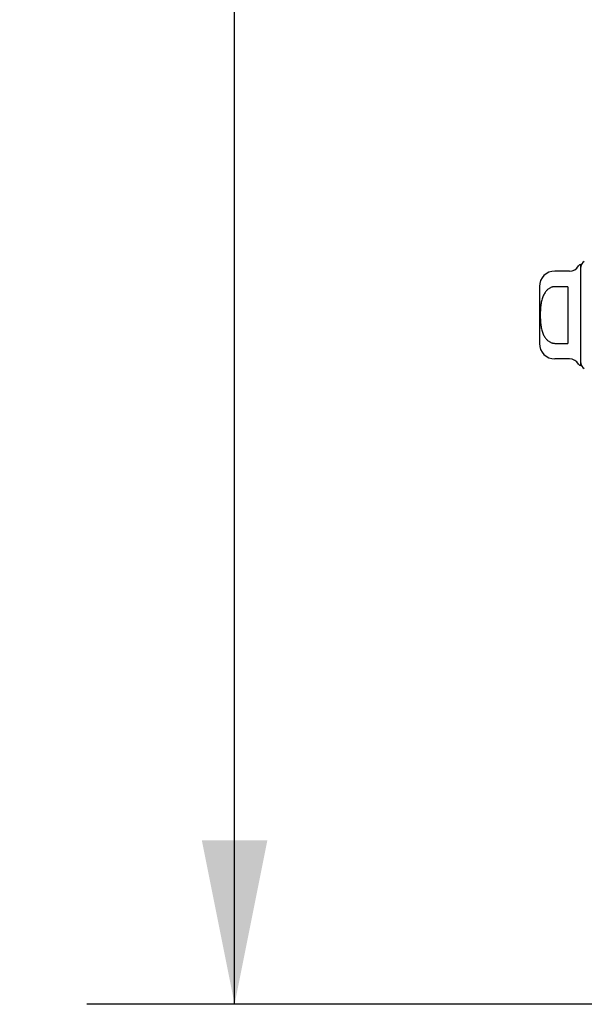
# Model space of a CAD drawing. Header units: inches. Extents: x 0 to 212, y 0 to 138.
# Tile 229 of 256: x 104.25 to 108.55, y 37.54 to 45.04. Entities that reach past the tile are written whole.
import ezdxf

# ---------------------------------------------------------------- set-up
doc = ezdxf.new("R2010")
doc.units = ezdxf.units.IN
doc.header["$LTSCALE"] = 11.6875
doc.header["$MEASUREMENT"] = 0
doc.layers.get('0').update_dxf_attribs({"linetype": 'CONTINUOUS'})
doc.layers.add('DIMENSIONS', color=7, linetype='CONTINUOUS')
doc.layers.add('RIGHTHAND_DOOR_ASSEMBLY', color=7, linetype='CONTINUOUS')
doc.styles.get("Standard").update_dxf_attribs({"font": 'arial.ttf'})
doc.dimstyles.new('DIMSTYLE_1', dxfattribs={"dimtxt": 0.9375, "dimasz": 1.25, "dimexe": 0.09, "dimexo": 0.07, "dimgap": 0.0375, "dimtad": 0, "dimtih": 1, "dimtoh": 1, "dimzin": 4, "dimdsep": 46, "dimtxsty": 'Standard', "dimblk": '_FILLED', "dimblk1": '_FILLED', "dimblk2": '_FILLED', "dimcen": 0.09, "dimadec": 3, "dimazin": 1, "dimtfac": 1, "dimtdec": 3, "dimtofl": 0, "dimtmove": 0, "dimatfit": 3, "dimldrblk": '_FILLED', "dimfxl": 0, "dimtolj": 1, "dimtzin": 4, "dimarcsym": 0})

# ---------------------------------------------------------------- blocks, each defined once
blk = doc.blocks.new('_FILLED')
at = {"color": 0, "linetype": 'ByBlock'}
blk.add_solid([(0, 0), (-1, 0.2), (-1, -0.2)], dxfattribs=at)
blk = doc.blocks.new('*D12')
at = {"layer": 'DIMENSIONS', "color": 2, "linetype": 'Continuous'}
for p, q in [((109.0088, 97.5397), (104.7621, 97.5397)), ((105.8871, 97.5397), (105.8871, 68.4772)), ((105.8871, 37.5397), (105.8871, 66.6022)), ((109.0198, 37.5397), (104.7621, 37.5397))]:
    blk.add_line(p, q, dxfattribs=at)
at = {"layer": 'DIMENSIONS', "color": 2, "linetype": 'Continuous', "xscale": 1.25, "yscale": 1.25, "zscale": 1.25}
for p, rotation in [((105.8871, 97.5397), 90), ((105.8871, 37.5397), 270)]:
    blk.add_blockref('_FILLED', p, dxfattribs=dict(at, rotation=rotation))
at = {"layer": 'DIMENSIONS', "color": 2, "linetype": 'Continuous', "insert": (105.8871, 68.0084), "char_height": 0.9375, "width": 3.276022, "attachment_point": 2, "line_spacing_factor": 0.9}
blk.add_mtext('60.00', dxfattribs=at)

msp = doc.modelspace()

# ---------------------------------------------------------------- linework, layer by layer
at = {"layer": 'RIGHTHAND_DOOR_ASSEMBLY', "color": 7, "linetype": 'Continuous'}
for p, q in [((108.4395, 43.1243), (108.3279, 43.1243)), ((108.5248, 42.4058), (108.5248, 43.1735)), ((108.2098, 43.0062), (108.2098, 42.5731)), ((108.4263, 43.0053), (108.3279, 43.0053)), ((108.4263, 43.0053), (108.4263, 42.574)), ((108.3279, 42.574), (108.4263, 42.574)), ((108.4395, 42.455), (108.3279, 42.455))]:
    msp.add_line(p, q, dxfattribs=at)
msp.add_lwpolyline([(108.3279, 43.0053), (108.3236, 43.0052), (108.3192, 43.0048), (108.3149, 43.0042), (108.3106, 43.0033), (108.3063, 43.0022), (108.3019, 43.0008), (108.2977, 42.9991), (108.2934, 42.9972), (108.2891, 42.995), (108.2849, 42.9925), (108.2807, 42.9897), (108.2766, 42.9866), (108.2725, 42.9832), (108.2684, 42.9794), (108.2644, 42.9753), (108.2605, 42.9708), (108.2566, 42.9659), (108.2528, 42.9606), (108.2492, 42.9548), (108.2456, 42.9486), (108.2422, 42.942), (108.239, 42.9351), (108.2361, 42.9277), (108.2333, 42.9201), (108.2308, 42.9122), (108.2285, 42.9041), (108.2265, 42.8957), (108.2246, 42.887), (108.223, 42.8781), (108.2216, 42.869), (108.2203, 42.8596), (108.2193, 42.8501), (108.2184, 42.8403), (108.2178, 42.8304), (108.2172, 42.8204), (108.2169, 42.8103), (108.2166, 42.8001), (108.2166, 42.7898), (108.2166, 42.7796), (108.2168, 42.7694), (108.2172, 42.7593), (108.2177, 42.7493), (108.2184, 42.7394), (108.2193, 42.7297), (108.2203, 42.7201), (108.2215, 42.7107), (108.2229, 42.7016), (108.2245, 42.6927), (108.2264, 42.684), (108.2284, 42.6756), (108.2307, 42.6674), (108.2332, 42.6595), (108.236, 42.6518), (108.239, 42.6444), (108.2422, 42.6374), (108.2456, 42.6308), (108.2491, 42.6246), (108.2528, 42.6188), (108.2566, 42.6135), (108.2605, 42.6086), (108.2644, 42.6041), (108.2684, 42.5999), (108.2725, 42.5962), (108.2766, 42.5928), (108.2807, 42.5897), (108.2849, 42.5869), (108.2891, 42.5844), (108.2934, 42.5821), (108.2976, 42.5802), (108.3019, 42.5786), (108.3062, 42.5772), (108.3106, 42.576), (108.3149, 42.5752), (108.3192, 42.5745), (108.3236, 42.5742), (108.3279, 42.574)], dxfattribs=at)
for centre, radius, start, end in [((108.574, 43.1538), 0.0492, 116.11489, 180), ((108.3279, 43.0062), 0.1181, 90, 180), ((108.4395, 43.2031), 0.0787, 270, 330), ((108.5247, 43.1538), 0.0197, 89.88541, 150), ((108.3279, 42.5731), 0.1181, 180, 270), ((108.4395, 42.3763), 0.0787, 30, 90), ((108.5247, 42.4255), 0.0197, 210, 270.11459), ((108.574, 42.4255), 0.0492, 180, 243.88511)]:
    msp.add_arc(centre, radius, start, end, dxfattribs=at)

# ---------------------------------------------------------------- dimensions: what is measured, and where the dimension line sits
at = {"layer": 'DIMENSIONS', "color": 2, "linetype": 'Continuous'}
dim = msp.add_linear_dim(base=(105.8871, 97.5397), p1=(109.0898, 37.5397), p2=(109.0788, 97.5397), angle=90, dimstyle='DIMSTYLE_1', dxfattribs=at)
dim.commit()
dim.dimension.update_dxf_attribs({"geometry": '*D12', "text_midpoint": (105.8799, 67.5344), "dimtype": 160})

doc.saveas('drawing.dxf')
